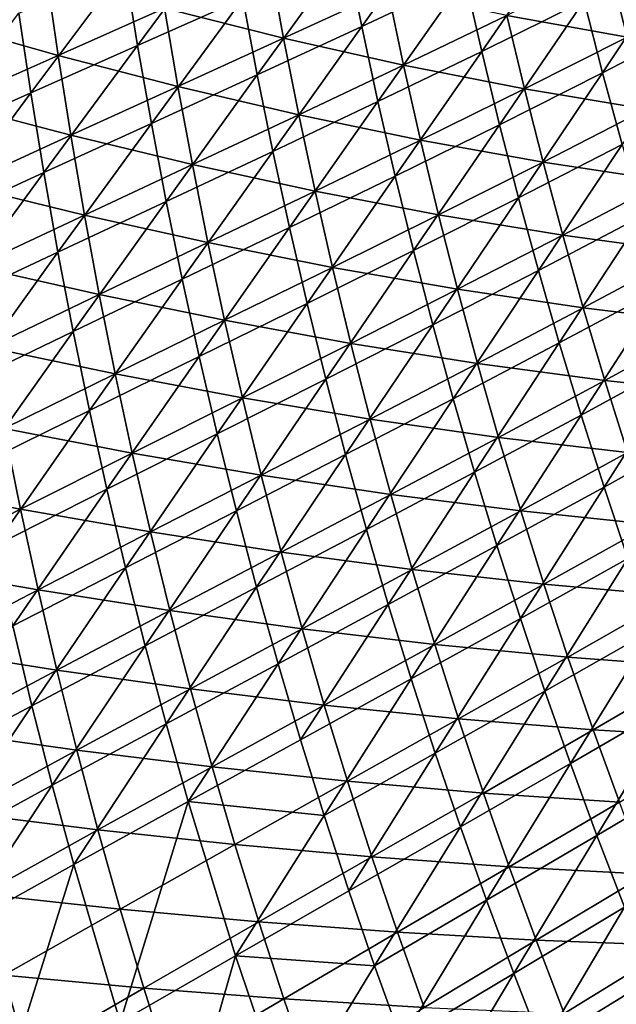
# Model space of a CAD drawing. Header units: metres. Extents: x 0 to 1400, y -1400 to 0.
# Tile 32 of 256: x 151 to 202, y -938 to -854. Entities that reach past the tile are written whole.
import ezdxf

# ---------------------------------------------------------------- set-up
doc = ezdxf.new("R2010")
doc.units = ezdxf.units.M

msp = doc.modelspace()

# ---------------------------------------------------------------- linework, layer by layer
at = {"layer": 'None'}
for points in [[(187.889465, -843.908386, -394.328583), (180.439438, -854.375427, -365.977417), (179.135239, -847.949524, -365.99765)], [(189.253189, -850.215393, -394.310333), (180.439438, -854.375427, -365.977417), (187.889465, -843.908386, -394.328583)], [(161.268875, -855.986938, -309.597565), (160.182373, -849.291443, -309.621643), (169.111542, -845.396118, -337.77597)], [(161.268875, -855.986938, -309.597565), (169.111542, -845.396118, -337.77597), (170.264709, -851.963684, -337.75354)], [(190.701065, -856.502502, -394.292328), (189.253189, -850.215393, -394.310333), (197.950287, -846.002014, -422.708099)], [(199.452103, -852.175842, -422.692719), (190.701065, -856.502502, -394.292328), (197.950287, -846.002014, -422.708099)], [(153.489838, -849.995483, -280.581177), (143.489853, -846.990906, -252.606033), (144.305969, -853.982605, -252.568161)], [(171.506714, -858.513855, -337.731476), (170.264709, -851.963684, -337.75354), (179.135239, -847.949524, -365.99765)], [(179.135239, -847.949524, -365.99765), (180.439438, -854.375427, -365.977417), (171.506714, -858.513855, -337.731476)], [(201.035721, -858.328369, -422.677521), (199.452103, -852.175842, -422.692719), (208.08374, -847.772217, -451.132111)], [(209.715378, -853.818237, -451.121002), (201.035721, -858.328369, -422.677521), (208.08374, -847.772217, -451.132111)], [(152.137192, -860.056091, -281.525543), (151.118668, -853.229126, -281.550781), (160.182373, -849.291443, -309.621643)], [(152.137192, -860.056091, -281.525543), (160.182373, -849.291443, -309.621643), (161.268875, -855.986938, -309.597565)], [(163.578873, -852.798523, -308.636566), (173.756439, -855.368774, -336.771851), (172.54718, -848.800842, -336.805359)], [(172.54718, -848.800842, -336.805359), (173.756439, -855.368774, -336.771851), (182.658127, -851.254211, -365.01474)], [(203.128296, -855.286011, -421.653503), (201.571136, -849.115723, -421.675873), (192.85405, -853.422729, -393.296387)], [(211.787125, -850.785583, -450.113312), (201.571136, -849.115723, -421.675873), (203.128296, -855.286011, -421.653503)], [(154.472412, -856.840637, -280.544159), (153.489838, -849.995483, -280.581177), (144.305969, -853.982605, -252.568161)], [(163.578873, -852.798523, -308.636566), (153.489838, -849.995483, -280.581177), (154.472412, -856.840637, -280.544159)], [(181.830261, -860.782104, -365.95752), (180.439438, -854.375427, -365.977417), (189.253189, -850.215393, -394.310333)], [(190.701065, -856.502502, -394.292328), (181.830261, -860.782104, -365.95752), (189.253189, -850.215393, -394.310333)], [(173.756439, -855.368774, -336.771851), (184.018616, -857.679382, -364.984314), (182.658127, -851.254211, -365.01474)], [(182.658127, -851.254211, -365.01474), (184.018616, -857.679382, -364.984314), (192.85405, -853.422729, -393.296387)], [(164.722931, -859.496582, -308.601196), (163.578873, -852.798523, -308.636566), (154.472412, -856.840637, -280.544159)], [(162.446686, -862.665771, -309.573883), (161.268875, -855.986938, -309.597565), (170.264709, -851.963684, -337.75354)], [(162.446686, -862.665771, -309.573883), (170.264709, -851.963684, -337.75354), (171.506714, -858.513855, -337.731476)], [(173.756439, -855.368774, -336.771851), (163.578873, -852.798523, -308.636566), (164.722931, -859.496582, -308.601196)], [(192.233215, -862.768738, -394.274597), (190.701065, -856.502502, -394.292328), (199.452103, -852.175842, -422.692719)], [(201.035721, -858.328369, -422.677521), (192.233215, -862.768738, -394.274597), (199.452103, -852.175842, -422.692719)], [(142.8591, -864.208191, -253.533447), (151.118668, -853.229126, -281.550781), (152.137192, -860.056091, -281.525543)], [(184.018616, -857.679382, -364.984314), (194.358398, -859.707886, -393.269897), (192.85405, -853.422729, -393.296387)], [(192.85405, -853.422729, -393.296387), (194.358398, -859.707886, -393.269897), (203.128296, -855.286011, -421.653503)], [(144.305969, -853.982605, -252.568161), (145.218994, -860.963318, -252.530731), (154.472412, -856.840637, -280.544159)], [(180.439438, -854.375427, -365.977417), (172.837875, -865.045471, -337.709808), (171.506714, -858.513855, -337.731476)], [(181.830261, -860.782104, -365.95752), (172.837875, -865.045471, -337.709808), (180.439438, -854.375427, -365.977417)], [(202.701187, -864.458435, -422.662476), (201.035721, -858.328369, -422.677521), (209.715378, -853.818237, -451.121002)], [(194.358398, -859.707886, -393.269897), (204.768433, -861.435425, -421.631531), (203.128296, -855.286011, -421.653503)], [(153.249496, -866.867249, -281.500732), (152.137192, -860.056091, -281.525543), (161.268875, -855.986938, -309.597565)], [(153.249496, -866.867249, -281.500732), (161.268875, -855.986938, -309.597565), (162.446686, -862.665771, -309.573883)], [(175.056107, -861.920349, -336.7388), (173.756439, -855.368774, -336.771851), (164.722931, -859.496582, -308.601196)], [(184.018616, -857.679382, -364.984314), (173.756439, -855.368774, -336.771851), (175.056107, -861.920349, -336.7388)], [(145.218994, -860.963318, -252.530731), (155.550003, -863.672485, -280.507599), (154.472412, -856.840637, -280.544159)], [(154.472412, -856.840637, -280.544159), (155.550003, -863.672485, -280.507599), (164.722931, -859.496582, -308.601196)], [(183.307922, -867.168396, -365.937958), (181.830261, -860.782104, -365.95752), (190.701065, -856.502502, -394.292328)], [(192.233215, -862.768738, -394.274597), (183.307922, -867.168396, -365.937958), (190.701065, -856.502502, -394.292328)], [(185.467117, -864.08606, -364.954346), (184.018616, -857.679382, -364.984314), (175.056107, -861.920349, -336.7388)], [(194.358398, -859.707886, -393.269897), (184.018616, -857.679382, -364.984314), (185.467117, -864.08606, -364.954346)], [(163.716202, -869.326843, -309.550629), (162.446686, -862.665771, -309.573883), (171.506714, -858.513855, -337.731476)], [(171.506714, -858.513855, -337.731476), (172.837875, -865.045471, -337.709808), (163.716202, -869.326843, -309.550629)], [(193.849792, -869.012939, -394.25708), (192.233215, -862.768738, -394.274597), (201.035721, -858.328369, -422.677521)], [(202.701187, -864.458435, -422.662476), (193.849792, -869.012939, -394.25708), (201.035721, -858.328369, -422.677521)], [(155.550003, -863.672485, -280.507599), (165.95993, -866.179138, -308.566284), (164.722931, -859.496582, -308.601196)], [(164.722931, -859.496582, -308.601196), (165.95993, -866.179138, -308.566284), (175.056107, -861.920349, -336.7388)], [(143.905319, -871.154236, -253.508179), (142.8591, -864.208191, -253.533447), (152.137192, -860.056091, -281.525543)], [(143.905319, -871.154236, -253.508179), (152.137192, -860.056091, -281.525543), (153.249496, -866.867249, -281.500732)], [(195.948227, -865.972595, -393.243805), (194.358398, -859.707886, -393.269897), (185.467117, -864.08606, -364.954346)], [(204.768433, -861.435425, -421.631531), (194.358398, -859.707886, -393.269897), (195.948227, -865.972595, -393.243805)], [(155.550003, -863.672485, -280.507599), (145.218994, -860.963318, -252.530731), (146.229538, -867.931763, -252.49379)], [(174.258484, -871.557373, -337.688538), (172.837875, -865.045471, -337.709808), (181.830261, -860.782104, -365.95752)], [(183.307922, -867.168396, -365.937958), (174.258484, -871.557373, -337.688538), (181.830261, -860.782104, -365.95752)], [(165.95993, -866.179138, -308.566284), (176.44635, -868.454102, -336.706268), (175.056107, -861.920349, -336.7388)], [(175.056107, -861.920349, -336.7388), (176.44635, -868.454102, -336.706268), (185.467117, -864.08606, -364.954346)], [(206.491455, -867.562622, -421.609955), (204.768433, -861.435425, -421.631531), (195.948227, -865.972595, -393.243805)], [(154.4561, -873.661316, -281.476318), (153.249496, -866.867249, -281.500732), (162.446686, -862.665771, -309.573883)], [(154.4561, -873.661316, -281.476318), (162.446686, -862.665771, -309.573883), (163.716202, -869.326843, -309.550629)], [(184.872665, -873.533203, -365.918762), (183.307922, -867.168396, -365.937958), (192.233215, -862.768738, -394.274597)], [(193.849792, -869.012939, -394.25708), (184.872665, -873.533203, -365.918762), (192.233215, -862.768738, -394.274597)], [(156.723114, -870.489746, -280.471588), (155.550003, -863.672485, -280.507599), (146.229538, -867.931763, -252.49379)], [(165.95993, -866.179138, -308.566284), (155.550003, -863.672485, -280.507599), (156.723114, -870.489746, -280.471588)], [(176.44635, -868.454102, -336.706268), (187.003662, -870.472778, -364.924866), (185.467117, -864.08606, -364.954346)], [(185.467117, -864.08606, -364.954346), (187.003662, -870.472778, -364.924866), (195.948227, -865.972595, -393.243805)], [(195.550934, -875.234009, -394.239868), (193.849792, -869.012939, -394.25708), (202.701187, -864.458435, -422.662476)], [(204.448578, -870.564941, -422.647583), (195.550934, -875.234009, -394.239868), (202.701187, -864.458435, -422.662476)], [(172.837875, -865.045471, -337.709808), (165.07782, -875.968872, -309.527771), (163.716202, -869.326843, -309.550629)], [(174.258484, -871.557373, -337.688538), (165.07782, -875.968872, -309.527771), (172.837875, -865.045471, -337.709808)], [(167.290115, -872.844727, -308.531921), (165.95993, -866.179138, -308.566284), (156.723114, -870.489746, -280.471588)], [(176.44635, -868.454102, -336.706268), (165.95993, -866.179138, -308.566284), (167.290115, -872.844727, -308.531921)], [(187.003662, -870.472778, -364.924866), (197.623535, -872.215576, -393.218201), (195.948227, -865.972595, -393.243805)], [(195.948227, -865.972595, -393.243805), (197.623535, -872.215576, -393.218201), (206.491455, -867.562622, -421.609955)], [(145.048416, -878.084045, -253.483307), (143.905319, -871.154236, -253.508179), (153.249496, -866.867249, -281.500732)], [(145.048416, -878.084045, -253.483307), (153.249496, -866.867249, -281.500732), (154.4561, -873.661316, -281.476318)], [(146.229538, -867.931763, -252.49379), (147.33815, -874.886414, -252.457367), (156.723114, -870.489746, -280.471588)], [(175.76886, -878.04834, -337.667664), (174.258484, -871.557373, -337.688538), (183.307922, -867.168396, -365.937958)], [(184.872665, -873.533203, -365.918762), (175.76886, -878.04834, -337.667664), (183.307922, -867.168396, -365.937958)], [(197.623535, -872.215576, -393.218201), (208.297256, -873.666504, -421.588776), (206.491455, -867.562622, -421.609955)], [(177.927307, -874.968628, -336.674255), (176.44635, -868.454102, -336.706268), (167.290115, -872.844727, -308.531921)], [(187.003662, -870.472778, -364.924866), (176.44635, -868.454102, -336.706268), (177.927307, -874.968628, -336.674255)], [(155.757477, -880.437073, -281.452332), (154.4561, -873.661316, -281.476318), (163.716202, -869.326843, -309.550629)], [(163.716202, -869.326843, -309.550629), (165.07782, -875.968872, -309.527771), (155.757477, -880.437073, -281.452332)], [(186.524689, -879.875366, -365.899902), (184.872665, -873.533203, -365.918762), (193.849792, -869.012939, -394.25708)], [(195.550934, -875.234009, -394.239868), (186.524689, -879.875366, -365.899902), (193.849792, -869.012939, -394.25708)], [(188.628357, -876.838318, -364.895905), (187.003662, -870.472778, -364.924866), (177.927307, -874.968628, -336.674255)], [(197.623535, -872.215576, -393.218201), (187.003662, -870.472778, -364.924866), (188.628357, -876.838318, -364.895905)], [(147.33815, -874.886414, -252.457367), (157.99205, -877.290833, -280.436096), (156.723114, -870.489746, -280.471588)], [(156.723114, -870.489746, -280.471588), (157.99205, -877.290833, -280.436096), (167.290115, -872.844727, -308.531921)], [(197.336792, -881.430847, -394.2229), (195.550934, -875.234009, -394.239868), (204.448578, -870.564941, -422.647583)], [(206.277969, -876.646973, -422.632874), (197.336792, -881.430847, -394.2229), (204.448578, -870.564941, -422.647583)], [(166.531937, -882.590637, -309.505371), (165.07782, -875.968872, -309.527771), (174.258484, -871.557373, -337.688538)], [(175.76886, -878.04834, -337.667664), (166.531937, -882.590637, -309.505371), (174.258484, -871.557373, -337.688538)], [(157.99205, -877.290833, -280.436096), (168.713715, -879.49176, -308.498108), (167.290115, -872.844727, -308.531921)], [(167.290115, -872.844727, -308.531921), (168.713715, -879.49176, -308.498108), (177.927307, -874.968628, -336.674255)], [(199.384277, -878.435547, -393.193054), (197.623535, -872.215576, -393.218201), (188.628357, -876.838318, -364.895905)], [(208.297256, -873.666504, -421.588776), (197.623535, -872.215576, -393.218201), (199.384277, -878.435547, -393.193054)], [(146.288971, -884.996155, -253.458862), (145.048416, -878.084045, -253.483307), (154.4561, -873.661316, -281.476318)], [(146.288971, -884.996155, -253.458862), (154.4561, -873.661316, -281.476318), (155.757477, -880.437073, -281.452332)], [(177.369308, -884.517273, -337.647217), (175.76886, -878.04834, -337.667664), (184.872665, -873.533203, -365.918762)], [(186.524689, -879.875366, -365.899902), (177.369308, -884.517273, -337.647217), (184.872665, -873.533203, -365.918762)], [(210.185791, -879.74585, -421.568054), (208.297256, -873.666504, -421.588776), (199.384277, -878.435547, -393.193054)], [(157.99205, -877.290833, -280.436096), (147.33815, -874.886414, -252.457367), (148.545258, -881.825745, -252.421448)], [(168.713715, -879.49176, -308.498108), (179.499115, -881.462524, -336.642761), (177.927307, -874.968628, -336.674255)], [(177.927307, -874.968628, -336.674255), (179.499115, -881.462524, -336.642761), (188.628357, -876.838318, -364.895905)], [(188.264236, -886.193787, -365.881409), (186.524689, -879.875366, -365.899902), (195.550934, -875.234009, -394.239868)], [(197.336792, -881.430847, -394.2229), (188.264236, -886.193787, -365.881409), (195.550934, -875.234009, -394.239868)], [(165.07782, -875.968872, -309.527771), (157.154114, -887.193237, -281.428802), (155.757477, -880.437073, -281.452332)], [(166.531937, -882.590637, -309.505371), (157.154114, -887.193237, -281.428802), (165.07782, -875.968872, -309.527771)], [(179.499115, -881.462524, -336.642761), (190.341232, -883.181274, -364.867432), (188.628357, -876.838318, -364.895905)], [(188.628357, -876.838318, -364.895905), (190.341232, -883.181274, -364.867432), (199.384277, -878.435547, -393.193054)], [(199.207489, -887.602478, -394.206238), (197.336792, -881.430847, -394.2229), (206.277969, -876.646973, -422.632874)], [(208.189423, -882.703369, -422.618347), (199.207489, -887.602478, -394.206238), (206.277969, -876.646973, -422.632874)], [(159.357117, -884.074097, -280.401123), (157.99205, -877.290833, -280.436096), (148.545258, -881.825745, -252.421448)], [(168.713715, -879.49176, -308.498108), (157.99205, -877.290833, -280.436096), (159.357117, -884.074097, -280.401123)], [(168.078964, -889.190918, -309.483429), (166.531937, -882.590637, -309.505371), (175.76886, -878.04834, -337.667664)], [(177.369308, -884.517273, -337.647217), (168.078964, -889.190918, -309.483429), (175.76886, -878.04834, -337.667664)], [(190.341232, -883.181274, -364.867432), (201.230453, -884.631226, -393.168396), (199.384277, -878.435547, -393.193054)], [(199.384277, -878.435547, -393.193054), (201.230453, -884.631226, -393.168396), (210.185791, -879.74585, -421.568054)], [(170.230957, -886.118774, -308.464844), (168.713715, -879.49176, -308.498108), (159.357117, -884.074097, -280.401123)], [(179.499115, -881.462524, -336.642761), (168.713715, -879.49176, -308.498108), (170.230957, -886.118774, -308.464844)], [(147.627579, -891.889343, -253.434845), (146.288971, -884.996155, -253.458862), (155.757477, -880.437073, -281.452332)], [(155.757477, -880.437073, -281.452332), (157.154114, -887.193237, -281.428802), (147.627579, -891.889343, -253.434845)], [(179.06015, -890.962891, -337.627167), (177.369308, -884.517273, -337.647217), (186.524689, -879.875366, -365.899902)], [(188.264236, -886.193787, -365.881409), (179.06015, -890.962891, -337.627167), (186.524689, -879.875366, -365.899902)], [(201.230453, -884.631226, -393.168396), (212.156921, -885.799377, -421.54776), (210.185791, -879.74585, -421.568054)], [(148.545258, -881.825745, -252.421448), (149.851257, -888.747986, -252.386093), (159.357117, -884.074097, -280.401123)], [(181.161942, -887.934326, -336.611816), (179.499115, -881.462524, -336.642761), (170.230957, -886.118774, -308.464844)], [(190.341232, -883.181274, -364.867432), (179.499115, -881.462524, -336.642761), (181.161942, -887.934326, -336.611816)], [(190.091522, -892.487305, -365.863281), (188.264236, -886.193787, -365.881409), (197.336792, -881.430847, -394.2229)], [(199.207489, -887.602478, -394.206238), (190.091522, -892.487305, -365.863281), (197.336792, -881.430847, -394.2229)], [(158.646515, -893.928589, -281.405731), (157.154114, -887.193237, -281.428802), (166.531937, -882.590637, -309.505371)], [(168.078964, -889.190918, -309.483429), (158.646515, -893.928589, -281.405731), (166.531937, -882.590637, -309.505371)], [(201.163208, -893.747681, -394.18985), (199.207489, -887.602478, -394.206238), (208.189423, -882.703369, -422.618347)], [(210.183014, -888.733154, -422.604004), (201.163208, -893.747681, -394.18985), (208.189423, -882.703369, -422.618347)], [(192.142349, -889.500305, -364.839508), (190.341232, -883.181274, -364.867432), (181.161942, -887.934326, -336.611816)], [(201.230453, -884.631226, -393.168396), (190.341232, -883.181274, -364.867432), (192.142349, -889.500305, -364.839508)], [(149.851257, -888.747986, -252.386093), (160.818665, -890.837952, -280.36676), (159.357117, -884.074097, -280.401123)], [(159.357117, -884.074097, -280.401123), (160.818665, -890.837952, -280.36676), (170.230957, -886.118774, -308.464844)], [(169.719299, -895.768555, -309.461914), (168.078964, -889.190918, -309.483429), (177.369308, -884.517273, -337.647217)], [(179.06015, -890.962891, -337.627167), (169.719299, -895.768555, -309.461914), (177.369308, -884.517273, -337.647217)], [(203.162048, -890.801331, -393.144257), (201.230453, -884.631226, -393.168396), (192.142349, -889.500305, -364.839508)], [(212.156921, -885.799377, -421.54776), (201.230453, -884.631226, -393.168396), (203.162048, -890.801331, -393.144257)], [(160.818665, -890.837952, -280.36676), (171.842072, -892.724182, -308.432159), (170.230957, -886.118774, -308.464844)], [(170.230957, -886.118774, -308.464844), (171.842072, -892.724182, -308.432159), (181.161942, -887.934326, -336.611816)], [(180.84169, -897.384155, -337.607574), (179.06015, -890.962891, -337.627167), (188.264236, -886.193787, -365.881409)], [(190.091522, -892.487305, -365.863281), (180.84169, -897.384155, -337.607574), (188.264236, -886.193787, -365.881409)], [(157.154114, -887.193237, -281.428802), (149.064819, -898.762268, -253.411285), (147.627579, -891.889343, -253.434845)], [(158.646515, -893.928589, -281.405731), (149.064819, -898.762268, -253.411285), (157.154114, -887.193237, -281.428802)], [(171.842072, -892.724182, -308.432159), (182.915894, -894.382568, -336.581482), (181.161942, -887.934326, -336.611816)], [(181.161942, -887.934326, -336.611816), (182.915894, -894.382568, -336.581482), (192.142349, -889.500305, -364.839508)], [(192.006775, -898.754883, -365.845551), (190.091522, -892.487305, -365.863281), (199.207489, -887.602478, -394.206238)], [(201.163208, -893.747681, -394.18985), (192.006775, -898.754883, -365.845551), (199.207489, -887.602478, -394.206238)], [(140.189911, -893.545715, -224.45578), (151.256561, -895.651367, -252.351303), (149.851257, -888.747986, -252.386093)], [(149.851257, -888.747986, -252.386093), (151.256561, -895.651367, -252.351303), (160.818665, -890.837952, -280.36676)], [(203.204041, -899.865479, -394.173767), (201.163208, -893.747681, -394.18985), (210.183014, -888.733154, -422.604004)], [(160.235168, -900.641785, -281.383087), (158.646515, -893.928589, -281.405731), (168.078964, -889.190918, -309.483429)], [(169.719299, -895.768555, -309.461914), (160.235168, -900.641785, -281.383087), (168.078964, -889.190918, -309.483429)], [(182.915894, -894.382568, -336.581482), (194.031784, -895.794067, -364.812134), (192.142349, -889.500305, -364.839508)], [(192.142349, -889.500305, -364.839508), (194.031784, -895.794067, -364.812134), (203.162048, -890.801331, -393.144257)], [(151.256561, -895.651367, -252.351303), (162.376968, -897.58075, -280.332977), (160.818665, -890.837952, -280.36676)], [(160.818665, -890.837952, -280.36676), (162.376968, -897.58075, -280.332977), (171.842072, -892.724182, -308.432159)], [(171.453323, -902.322266, -309.440887), (169.719299, -895.768555, -309.461914), (179.06015, -890.962891, -337.627167)], [(180.84169, -897.384155, -337.607574), (171.453323, -902.322266, -309.440887), (179.06015, -890.962891, -337.627167)], [(194.031784, -895.794067, -364.812134), (205.179031, -896.94458, -393.120636), (203.162048, -890.801331, -393.144257)], [(162.376968, -897.58075, -280.332977), (173.547287, -899.306519, -308.400055), (171.842072, -892.724182, -308.432159)], [(171.842072, -892.724182, -308.432159), (173.547287, -899.306519, -308.400055), (182.915894, -894.382568, -336.581482)], [(182.714233, -903.779846, -337.58844), (180.84169, -897.384155, -337.607574), (190.091522, -892.487305, -365.863281)], [(192.006775, -898.754883, -365.845551), (182.714233, -903.779846, -337.58844), (190.091522, -892.487305, -365.863281)], [(140.189911, -893.545715, -224.45578), (141.539047, -900.590271, -224.42131), (151.256561, -895.651367, -252.351303)], [(150.601288, -905.613647, -253.388184), (149.064819, -898.762268, -253.411285), (158.646515, -893.928589, -281.405731)], [(160.235168, -900.641785, -281.383087), (150.601288, -905.613647, -253.388184), (158.646515, -893.928589, -281.405731)], [(194.010208, -904.995239, -365.828217), (192.006775, -898.754883, -365.845551), (201.163208, -893.747681, -394.18985)], [(203.204041, -899.865479, -394.173767), (194.010208, -904.995239, -365.828217), (201.163208, -893.747681, -394.18985)], [(173.547287, -899.306519, -308.400055), (184.761139, -900.805908, -336.551697), (182.915894, -894.382568, -336.581482)], [(182.915894, -894.382568, -336.581482), (184.761139, -900.805908, -336.551697), (194.031784, -895.794067, -364.812134)], [(141.539047, -900.590271, -224.42131), (152.761566, -902.534241, -252.317108), (151.256561, -895.651367, -252.351303)], [(151.256561, -895.651367, -252.351303), (152.761566, -902.534241, -252.317108), (162.376968, -897.58075, -280.332977)], [(161.920578, -907.331543, -281.360962), (160.235168, -900.641785, -281.383087), (169.719299, -895.768555, -309.461914)], [(171.453323, -902.322266, -309.440887), (161.920578, -907.331543, -281.360962), (169.719299, -895.768555, -309.461914)], [(184.761139, -900.805908, -336.551697), (196.009583, -902.061157, -364.785339), (194.031784, -895.794067, -364.812134)], [(194.031784, -895.794067, -364.812134), (196.009583, -902.061157, -364.785339), (205.179031, -896.94458, -393.120636)], [(173.281464, -908.85083, -309.420319), (171.453323, -902.322266, -309.440887), (180.84169, -897.384155, -337.607574)], [(182.714233, -903.779846, -337.58844), (173.281464, -908.85083, -309.420319), (180.84169, -897.384155, -337.607574)], [(196.009583, -902.061157, -364.785339), (207.281403, -903.059814, -393.097534), (205.179031, -896.94458, -393.120636)], [(152.761566, -902.534241, -252.317108), (164.032379, -904.300903, -280.299805), (162.376968, -897.58075, -280.332977)], [(162.376968, -897.58075, -280.332977), (164.032379, -904.300903, -280.299805), (173.547287, -899.306519, -308.400055)], [(184.678085, -910.148804, -337.569733), (182.714233, -903.779846, -337.58844), (192.006775, -898.754883, -365.845551)], [(194.010208, -904.995239, -365.828217), (184.678085, -910.148804, -337.569733), (192.006775, -898.754883, -365.845551)], [(164.032379, -904.300903, -280.299805), (175.346817, -905.864258, -308.368591), (173.547287, -899.306519, -308.400055)], [(173.547287, -899.306519, -308.400055), (175.346817, -905.864258, -308.368591), (184.761139, -900.805908, -336.551697)], [(196.101868, -911.207336, -365.81131), (194.010208, -904.995239, -365.828217), (203.204041, -899.865479, -394.173767)], [(205.329987, -905.954651, -394.15802), (196.101868, -911.207336, -365.81131), (203.204041, -899.865479, -394.173767)], [(141.539047, -900.590271, -224.42131), (142.990799, -907.614807, -224.387421), (152.761566, -902.534241, -252.317108)], [(152.237549, -912.442078, -253.365555), (150.601288, -905.613647, -253.388184), (160.235168, -900.641785, -281.383087)], [(161.920578, -907.331543, -281.360962), (152.237549, -912.442078, -253.365555), (160.235168, -900.641785, -281.383087)], [(175.346817, -905.864258, -308.368591), (186.697815, -907.20282, -336.522552), (184.761139, -900.805908, -336.551697)], [(184.761139, -900.805908, -336.551697), (186.697815, -907.20282, -336.522552), (196.009583, -902.061157, -364.785339)], [(163.703201, -913.996704, -281.339294), (161.920578, -907.331543, -281.360962), (171.453323, -902.322266, -309.440887)], [(173.281464, -908.85083, -309.420319), (163.703201, -913.996704, -281.339294), (171.453323, -902.322266, -309.440887)], [(186.697815, -907.20282, -336.522552), (198.075806, -908.300354, -364.759125), (196.009583, -902.061157, -364.785339)], [(196.009583, -902.061157, -364.785339), (198.075806, -908.300354, -364.759125), (207.281403, -903.059814, -393.097534)], [(142.990799, -907.614807, -224.387421), (154.366669, -909.394836, -252.283524), (152.761566, -902.534241, -252.317108)], [(152.761566, -902.534241, -252.317108), (154.366669, -909.394836, -252.283524), (164.032379, -904.300903, -280.299805)], [(198.075806, -908.300354, -364.759125), (209.469131, -909.145996, -393.074982), (207.281403, -903.059814, -393.097534)], [(175.204102, -915.353088, -309.400238), (173.281464, -908.85083, -309.420319), (182.714233, -903.779846, -337.58844)], [(184.678085, -910.148804, -337.569733), (175.204102, -915.353088, -309.400238), (182.714233, -903.779846, -337.58844)], [(154.366669, -909.394836, -252.283524), (165.785187, -910.996765, -280.267273), (164.032379, -904.300903, -280.299805)], [(164.032379, -904.300903, -280.299805), (165.785187, -910.996765, -280.267273), (175.346817, -905.864258, -308.368591)], [(186.733368, -916.489746, -337.551514), (184.678085, -910.148804, -337.569733), (194.010208, -904.995239, -365.828217)], [(196.101868, -911.207336, -365.81131), (186.733368, -916.489746, -337.551514), (194.010208, -904.995239, -365.828217)], [(152.237549, -912.442078, -253.365555), (142.39888, -917.683533, -225.453812), (150.601288, -905.613647, -253.388184)], [(165.785187, -910.996765, -280.267273), (177.240906, -912.395813, -308.337769), (175.346817, -905.864258, -308.368591)], [(175.346817, -905.864258, -308.368591), (177.240906, -912.395813, -308.337769), (186.697815, -907.20282, -336.522552)], [(198.281464, -917.389832, -365.794769), (196.101868, -911.207336, -365.81131), (205.329987, -905.954651, -394.15802)], [(207.540726, -912.014099, -394.142578), (198.281464, -917.389832, -365.794769), (205.329987, -905.954651, -394.15802)], [(153.974213, -919.246338, -253.343399), (152.237549, -912.442078, -253.365555), (161.920578, -907.331543, -281.360962)], [(163.703201, -913.996704, -281.339294), (153.974213, -919.246338, -253.343399), (161.920578, -907.331543, -281.360962)], [(177.240906, -912.395813, -308.337769), (188.726059, -913.57196, -336.494049), (186.697815, -907.20282, -336.522552)], [(186.697815, -907.20282, -336.522552), (188.726059, -913.57196, -336.494049), (198.075806, -908.300354, -364.759125)], [(142.990799, -907.614807, -224.387421), (144.545685, -914.617432, -224.354141), (154.366669, -909.394836, -252.283524)], [(188.726059, -913.57196, -336.494049), (200.230499, -914.510559, -364.733521), (198.075806, -908.300354, -364.759125)], [(198.075806, -908.300354, -364.759125), (200.230499, -914.510559, -364.733521), (209.469131, -909.145996, -393.074982)], [(165.583572, -920.635986, -281.318146), (163.703201, -913.996704, -281.339294), (173.281464, -908.85083, -309.420319)], [(175.204102, -915.353088, -309.400238), (165.583572, -920.635986, -281.318146), (173.281464, -908.85083, -309.420319)], [(200.230499, -914.510559, -364.733521), (211.742157, -915.202148, -393.053009), (209.469131, -909.145996, -393.074982)], [(144.545685, -914.617432, -224.354141), (156.072281, -916.231506, -252.250565), (154.366669, -909.394836, -252.283524)], [(154.366669, -909.394836, -252.283524), (156.072281, -916.231506, -252.250565), (165.785187, -910.996765, -280.267273)], [(177.221405, -921.827698, -309.380676), (175.204102, -915.353088, -309.400238), (184.678085, -910.148804, -337.569733)], [(186.733368, -916.489746, -337.551514), (177.221405, -921.827698, -309.380676), (184.678085, -910.148804, -337.569733)], [(156.072281, -916.231506, -252.250565), (167.635712, -917.666748, -280.235382), (165.785187, -910.996765, -280.267273)], [(165.785187, -910.996765, -280.267273), (167.635712, -917.666748, -280.235382), (177.240906, -912.395813, -308.337769)], [(188.879822, -922.80127, -337.533752), (186.733368, -916.489746, -337.551514), (196.101868, -911.207336, -365.81131)], [(198.281464, -917.389832, -365.794769), (188.879822, -922.80127, -337.533752), (196.101868, -911.207336, -365.81131)], [(144.089676, -924.628357, -225.432007), (142.39888, -917.683533, -225.453812), (152.237549, -912.442078, -253.365555)], [(153.974213, -919.246338, -253.343399), (144.089676, -924.628357, -225.432007), (152.237549, -912.442078, -253.365555)], [(167.635712, -917.666748, -280.235382), (179.229752, -918.899841, -308.307617), (177.240906, -912.395813, -308.337769)], [(177.240906, -912.395813, -308.337769), (179.229752, -918.899841, -308.307617), (188.726059, -913.57196, -336.494049)], [(200.548721, -923.541443, -365.778687), (198.281464, -917.389832, -365.794769), (207.540726, -912.014099, -394.142578)], [(209.835922, -918.042664, -394.127472), (200.548721, -923.541443, -365.778687), (207.540726, -912.014099, -394.142578)], [(155.811844, -926.025085, -253.321747), (153.974213, -919.246338, -253.343399), (163.703201, -913.996704, -281.339294)], [(165.583572, -920.635986, -281.318146), (155.811844, -926.025085, -253.321747), (163.703201, -913.996704, -281.339294)], [(179.229752, -918.899841, -308.307617), (190.845963, -919.91217, -336.466187), (188.726059, -913.57196, -336.494049)], [(188.726059, -913.57196, -336.494049), (190.845963, -919.91217, -336.466187), (200.230499, -914.510559, -364.733521)], [(144.545685, -914.617432, -224.354141), (146.204163, -921.596375, -224.321472), (156.072281, -916.231506, -252.250565)], [(190.845963, -919.91217, -336.466187), (202.473679, -920.690674, -364.708557), (200.230499, -914.510559, -364.733521)], [(200.230499, -914.510559, -364.733521), (202.473679, -920.690674, -364.708557), (211.742157, -915.202148, -393.053009)], [(165.583572, -920.635986, -281.318146), (175.204102, -915.353088, -309.400238), (177.221405, -921.827698, -309.380676)], [(146.204163, -921.596375, -224.321472), (157.878784, -923.04248, -252.218277), (156.072281, -916.231506, -252.250565)], [(156.072281, -916.231506, -252.250565), (157.878784, -923.04248, -252.218277), (167.635712, -917.666748, -280.235382)], [(179.333206, -928.273132, -309.361603), (177.221405, -921.827698, -309.380676), (186.733368, -916.489746, -337.551514)], [(188.879822, -922.80127, -337.533752), (179.333206, -928.273132, -309.361603), (186.733368, -916.489746, -337.551514)], [(191.117233, -929.08197, -337.516449), (188.879822, -922.80127, -337.533752), (198.281464, -917.389832, -365.794769)], [(200.548721, -923.541443, -365.778687), (191.117233, -929.08197, -337.516449), (198.281464, -917.389832, -365.794769)], [(157.878784, -923.04248, -252.218277), (169.584244, -924.309326, -280.204193), (167.635712, -917.666748, -280.235382)], [(167.635712, -917.666748, -280.235382), (169.584244, -924.309326, -280.204193), (179.229752, -918.899841, -308.307617)], [(202.903351, -929.66095, -365.763), (200.548721, -923.541443, -365.778687), (209.835922, -918.042664, -394.127472)], [(145.884689, -931.547974, -225.410675), (144.089676, -924.628357, -225.432007), (153.974213, -919.246338, -253.343399)], [(155.811844, -926.025085, -253.321747), (145.884689, -931.547974, -225.410675), (153.974213, -919.246338, -253.343399)], [(169.584244, -924.309326, -280.204193), (181.313538, -925.374939, -308.278137), (179.229752, -918.899841, -308.307617)], [(179.229752, -918.899841, -308.307617), (181.313538, -925.374939, -308.278137), (190.845963, -919.91217, -336.466187)], [(181.313538, -925.374939, -308.278137), (193.057632, -926.22229, -336.438965), (190.845963, -919.91217, -336.466187)], [(190.845963, -919.91217, -336.466187), (193.057632, -926.22229, -336.438965), (202.473679, -920.690674, -364.708557)], [(159.790909, -939.499695, -253.279953), (155.811844, -926.025085, -253.321747), (165.583572, -920.635986, -281.318146)], [(169.638092, -933.830811, -281.277344), (159.790909, -939.499695, -253.279953), (165.583572, -920.635986, -281.318146)], [(169.638092, -933.830811, -281.277344), (165.583572, -920.635986, -281.318146), (177.221405, -921.827698, -309.380676)], [(193.057632, -926.22229, -336.438965), (204.805374, -926.839722, -364.684204), (202.473679, -920.690674, -364.708557)], [(146.204163, -921.596375, -224.321472), (147.966736, -928.549805, -224.289444), (157.878784, -923.04248, -252.218277)], [(179.333206, -928.273132, -309.361603), (169.638092, -933.830811, -281.277344), (177.221405, -921.827698, -309.380676)], [(147.966736, -928.549805, -224.289444), (159.786591, -929.826111, -252.186676), (157.878784, -923.04248, -252.218277)], [(157.878784, -923.04248, -252.218277), (159.786591, -929.826111, -252.186676), (169.584244, -924.309326, -280.204193)], [(181.539307, -934.687744, -309.343048), (179.333206, -928.273132, -309.361603), (188.879822, -922.80127, -337.533752)], [(191.117233, -929.08197, -337.516449), (181.539307, -934.687744, -309.343048), (188.879822, -922.80127, -337.533752)], [(159.786591, -929.826111, -252.186676), (171.631058, -930.922974, -280.173676), (169.584244, -924.309326, -280.204193)], [(169.584244, -924.309326, -280.204193), (171.631058, -930.922974, -280.173676), (181.313538, -925.374939, -308.278137)], [(193.445328, -935.330444, -337.499664), (191.117233, -929.08197, -337.516449), (200.548721, -923.541443, -365.778687)], [(202.903351, -929.66095, -365.763), (193.445328, -935.330444, -337.499664), (200.548721, -923.541443, -365.778687)], [(149.788528, -945.304993, -225.369522), (145.884689, -931.547974, -225.410675), (155.811844, -926.025085, -253.321747)], [(159.790909, -939.499695, -253.279953), (149.788528, -945.304993, -225.369522), (155.811844, -926.025085, -253.321747)], [(171.631058, -930.922974, -280.173676), (183.492447, -931.819824, -308.249359), (181.313538, -925.374939, -308.278137)], [(181.313538, -925.374939, -308.278137), (183.492447, -931.819824, -308.249359), (193.057632, -926.22229, -336.438965)], [(183.492447, -931.819824, -308.249359), (195.36116, -932.50116, -336.412476), (193.057632, -926.22229, -336.438965)], [(193.057632, -926.22229, -336.438965), (195.36116, -932.50116, -336.412476), (204.805374, -926.839722, -364.684204)], [(195.36116, -932.50116, -336.412476), (207.225601, -932.956482, -364.660522), (204.805374, -926.839722, -364.684204)], [(147.966736, -928.549805, -224.289444), (149.833878, -935.476013, -224.258087), (159.786591, -929.826111, -252.186676)], [(179.333206, -928.273132, -309.361603), (181.539307, -934.687744, -309.343048), (169.638092, -933.830811, -281.277344)], [(183.839493, -941.070129, -309.325012), (181.539307, -934.687744, -309.343048), (191.117233, -929.08197, -337.516449)], [(193.445328, -935.330444, -337.499664), (183.839493, -941.070129, -309.325012), (191.117233, -929.08197, -337.516449)], [(149.833878, -935.476013, -224.258087), (161.79599, -936.580933, -252.155762), (159.786591, -929.826111, -252.186676)], [(159.786591, -929.826111, -252.186676), (161.79599, -936.580933, -252.155762), (171.631058, -930.922974, -280.173676)], [(195.863861, -941.545349, -337.483368), (193.445328, -935.330444, -337.499664), (202.903351, -929.66095, -365.763)], [(205.345047, -935.747009, -365.747772), (195.863861, -941.545349, -337.483368), (202.903351, -929.66095, -365.763)], [(161.79599, -936.580933, -252.155762), (173.776352, -937.506409, -280.14389), (171.631058, -930.922974, -280.173676)], [(171.631058, -930.922974, -280.173676), (173.776352, -937.506409, -280.14389), (183.492447, -931.819824, -308.249359)], [(173.776352, -937.506409, -280.14389), (185.766617, -938.233337, -308.221313), (183.492447, -931.819824, -308.249359)], [(183.492447, -931.819824, -308.249359), (185.766617, -938.233337, -308.221313), (195.36116, -932.50116, -336.412476)], [(185.766617, -938.233337, -308.221313), (197.756607, -938.747498, -336.386658), (195.36116, -932.50116, -336.412476)], [(195.36116, -932.50116, -336.412476), (197.756607, -938.747498, -336.386658), (207.225601, -932.956482, -364.660522)], [(197.756607, -938.747498, -336.386658), (209.734222, -939.039612, -364.637482), (207.225601, -932.956482, -364.660522)], [(164.174362, -952.851624, -253.24028), (159.790909, -939.499695, -253.279953), (169.638092, -933.830811, -281.277344)], [(174.083344, -946.902893, -281.238678), (164.174362, -952.851624, -253.24028), (169.638092, -933.830811, -281.277344)], [(181.539307, -934.687744, -309.343048), (174.083344, -946.902893, -281.238678), (169.638092, -933.830811, -281.277344)], [(183.839493, -941.070129, -309.325012), (174.083344, -946.902893, -281.238678), (181.539307, -934.687744, -309.343048)], [(139.723343, -941.284668, -196.421707), (151.805954, -942.373291, -224.227432), (149.833878, -935.476013, -224.258087)], [(149.833878, -935.476013, -224.258087), (151.805954, -942.373291, -224.227432), (161.79599, -936.580933, -252.155762)], [(186.233551, -947.418701, -309.307495), (183.839493, -941.070129, -309.325012), (193.445328, -935.330444, -337.499664)], [(195.863861, -941.545349, -337.483368), (186.233551, -947.418701, -309.307495), (193.445328, -935.330444, -337.499664)], [(198.372589, -947.72522, -337.467529), (195.863861, -941.545349, -337.483368), (205.345047, -935.747009, -365.747772)], [(207.87352, -941.798401, -365.732971), (198.372589, -947.72522, -337.467529), (205.345047, -935.747009, -365.747772)], [(151.805954, -942.373291, -224.227432), (163.907318, -943.305359, -252.125565), (161.79599, -936.580933, -252.155762)], [(161.79599, -936.580933, -252.155762), (163.907318, -943.305359, -252.125565), (173.776352, -937.506409, -280.14389)], [(163.907318, -943.305359, -252.125565), (176.020401, -944.058228, -280.114868), (173.776352, -937.506409, -280.14389)], [(173.776352, -937.506409, -280.14389), (176.020401, -944.058228, -280.114868), (185.766617, -938.233337, -308.221313)]]:
    msp.add_3dface(points, dxfattribs=at)

doc.saveas('drawing.dxf')
